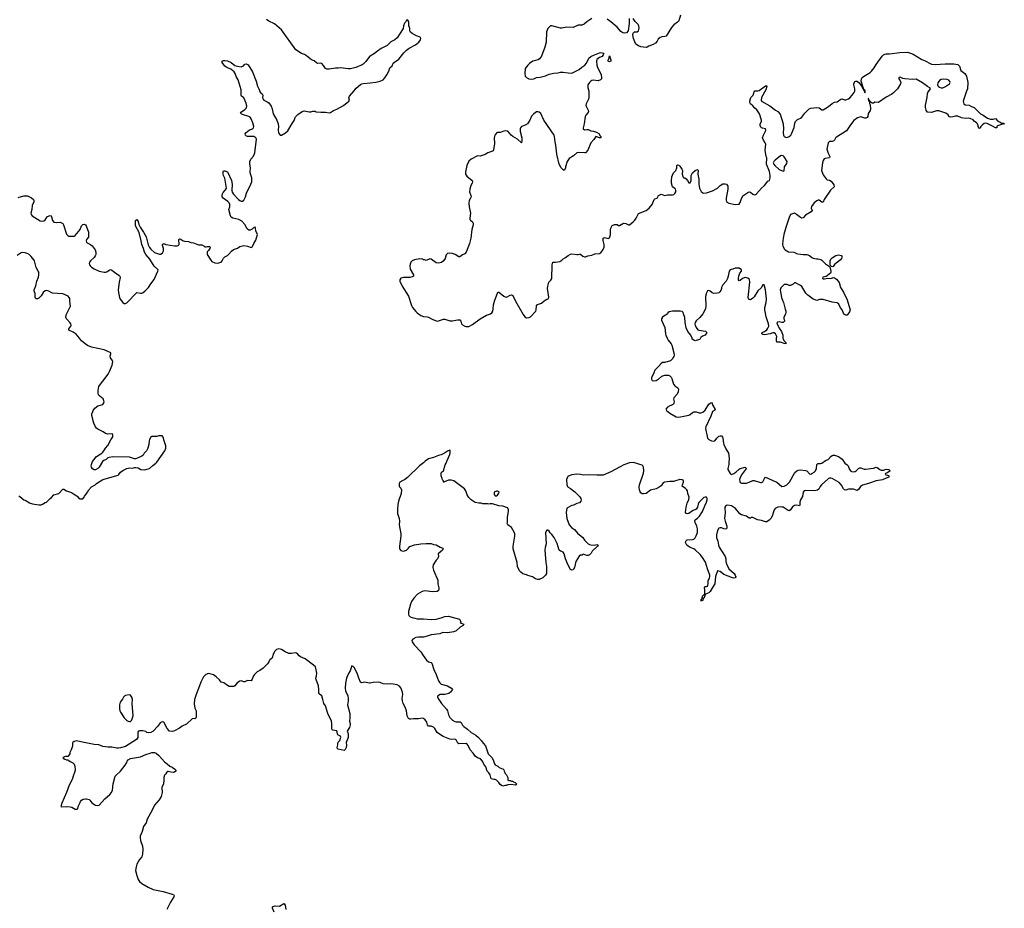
# Model space of a CAD drawing. Header units: inches. Extents: x 2294237 to 2473966, y 835830 to 1006981.
# Tile 68 of 77: x 2414426 to 2430091, y 890930 to 905068. Entities that reach past the tile are written whole.
import ezdxf

# ---------------------------------------------------------------- set-up
doc = ezdxf.new("R2010")
doc.units = ezdxf.units.IN
doc.header["$MEASUREMENT"] = 0
for name, color, linetype in [('C4819', 7, 'Continuous'), ('C4829', 7, 'Continuous'), ('C4910', 7, 'Continuous'), ('C4920', 7, 'Continuous'), ('C4930', 7, 'Continuous')]:
    doc.layers.add(name, color=color, linetype=linetype)

msp = doc.modelspace()

# ---------------------------------------------------------------- linework, layer by layer
at = {"layer": 'C4819', "color": 6, "elevation": 100}
for points in [[(2414410, 897492), (2414430, 897482), (2414491, 897431), (2414510, 897425), (2414580, 897380), (2414627, 897367), (2414730, 897351), (2414769, 897351), (2414790, 897358), (2414830, 897385), (2414850, 897391), (2414908, 897450), (2414930, 897465), (2414969, 897511), (2415050, 897531), (2415110, 897601), (2415130, 897598), (2415170, 897571), (2415250, 897545), (2415282, 897522), (2415310, 897511), (2415342, 897490), (2415363, 897463), (2415387, 897447), (2415410, 897443), (2415430, 897447), (2415449, 897470), (2415455, 897490), (2415482, 897518), (2415504, 897550), (2415524, 897590), (2415570, 897636), (2415628, 897670), (2415649, 897690), (2415750, 897753), (2415990, 897819), (2416005, 897830), (2416030, 897871), (2416064, 897896), (2416128, 897930), (2416170, 897939), (2416225, 897935), (2416250, 897945), (2416270, 897946), (2416310, 897936), (2416354, 897910), (2416410, 897905), (2416490, 897930), (2416543, 897977), (2416589, 898010), (2416607, 898030), (2416735, 898210), (2416751, 898250), (2416750, 898290), (2416722, 898370), (2416710, 898426), (2416690, 898448), (2416632, 898448), (2416610, 898438), (2416590, 898435), (2416530, 898438), (2416512, 898428), (2416491, 898390), (2416485, 898370), (2416481, 898310), (2416465, 898250), (2416441, 898210), (2416406, 898170), (2416390, 898142), (2416370, 898124), (2416310, 898095), (2416270, 898082), (2416250, 898082), (2416170, 898109), (2415910, 898113), (2415850, 898102), (2415830, 898095), (2415802, 898070), (2415766, 898054), (2415743, 898037), (2415691, 897950), (2415670, 897929), (2415630, 897909), (2415610, 897909), (2415584, 897924), (2415570, 897948), (2415565, 897970), (2415567, 897993), (2415583, 898037), (2415650, 898118), (2415730, 898171), (2415749, 898190), (2415776, 898224), (2415789, 898251), (2415830, 898292), (2415875, 898385), (2415908, 898430), (2415906, 898470), (2415890, 898478), (2415830, 898474), (2415790, 898484), (2415755, 898510), (2415670, 898552), (2415650, 898567), (2415634, 898590), (2415606, 898650), (2415573, 898770), (2415574, 898790), (2415596, 898850), (2415621, 898890), (2415670, 898923), (2415750, 898947), (2415766, 898970), (2415769, 898990), (2415754, 899034), (2415699, 899079), (2415682, 899102), (2415673, 899130), (2415673, 899170), (2415684, 899230), (2415710, 899270), (2415750, 899316), (2415832, 899430), (2415855, 899470), (2415895, 899570), (2415906, 899630), (2415899, 899650), (2415868, 899690), (2415866, 899714), (2415878, 899750), (2415874, 899770), (2415770, 899817), (2415570, 899857), (2415505, 899885), (2415465, 899910), (2415410, 899957), (2415377, 900000)], [(2420000, 894512), (2419990, 894510), (2419912, 894528), (2419870, 894518), (2419849, 894530), (2419819, 894590), (2419798, 894658), (2419750, 894755), (2419730, 894778), (2419710, 894788), (2419681, 894710), (2419656, 894664), (2419626, 894590), (2419610, 894510), (2419603, 894430), (2419611, 894390), (2419644, 894310), (2419651, 894269), (2419651, 894230), (2419643, 894170), (2419679, 894030), (2419679, 893961), (2419671, 893910), (2419682, 893870), (2419682, 893850), (2419671, 893809), (2419638, 893750), (2419644, 893724), (2419651, 893710), (2419651, 893650), (2419621, 893570), (2419624, 893524), (2419620, 893490), (2419605, 893455), (2419590, 893439), (2419490, 893464), (2419482, 893470), (2419477, 893490), (2419485, 893530), (2419485, 893555), (2419490, 893572), (2419518, 893602), (2419534, 893654), (2419529, 893670), (2419489, 893689), (2419480, 893700), (2419477, 893737), (2419470, 893755), (2419410, 893762), (2419398, 893770), (2419389, 893790), (2419394, 893870), (2419386, 893910), (2419327, 894030), (2419290, 894150), (2419262, 894190), (2419250, 894250), (2419230, 894309), (2419195, 894335), (2419185, 894350), (2419185, 894410), (2419177, 894470), (2419141, 894570), (2419139, 894590), (2419149, 894631), (2419152, 894670), (2419144, 894724), (2419130, 894770), (2419101, 894801), (2418970, 894898), (2418892, 894932), (2418870, 894945), (2418850, 894974), (2418830, 894989), (2418810, 894993), (2418750, 894983), (2418705, 894985), (2418650, 895009), (2418590, 895049), (2418550, 895061), (2418510, 895046), (2418482, 895018), (2418460, 894970), (2418445, 894915), (2418436, 894904), (2418411, 894889), (2418401, 894879), (2418390, 894849), (2418370, 894822), (2418298, 894750), (2418247, 894713), (2418205, 894690), (2418161, 894650), (2418146, 894630), (2418126, 894574), (2418110, 894549), (2418050, 894555), (2418010, 894535), (2417990, 894535), (2417950, 894549), (2417930, 894544), (2417883, 894517), (2417850, 894468), (2417830, 894458), (2417760, 894460), (2417730, 894474), (2417675, 894515), (2417630, 894529), (2417604, 894564), (2417554, 894614), (2417510, 894647), (2417470, 894658), (2417430, 894664), (2417389, 894651), (2417349, 894611), (2417305, 894530), (2417287, 894470), (2417231, 894330), (2417205, 894250), (2417201, 894181), (2417214, 894114), (2417231, 894070), (2417234, 893966), (2417226, 893954), (2417214, 893946), (2417190, 893949), (2417170, 893945), (2417081, 893859), (2417012, 893830), (2416970, 893795), (2416886, 893754), (2416850, 893744), (2416809, 893749), (2416773, 893790), (2416718, 893890), (2416690, 893898), (2416660, 893880), (2416625, 893830), (2416551, 893750), (2416510, 893729), (2416470, 893724), (2416449, 893729), (2416430, 893742), (2416385, 893755), (2416330, 893755), (2416314, 893750), (2416306, 893730), (2416307, 893650), (2416296, 893630), (2416283, 893617), (2416110, 893507), (2416030, 893481), (2415997, 893477), (2415970, 893477), (2415890, 893492), (2415833, 893493), (2415746, 893506), (2415686, 893530), (2415610, 893535), (2415397, 893577), (2415330, 893595), (2415290, 893586), (2415270, 893566), (2415265, 893555), (2415265, 893510), (2415245, 893450), (2415222, 893410), (2415222, 893390), (2415214, 893370), (2415192, 893348), (2415153, 893347), (2415114, 893330), (2415118, 893318), (2415144, 893304), (2415170, 893292), (2415190, 893292), (2415210, 893282), (2415227, 893267), (2415270, 893242), (2415290, 893222), (2415305, 893190), (2415307, 893130), (2415299, 893090), (2415281, 893050), (2415263, 892977), (2415211, 892889), (2415171, 892770), (2415095, 892605), (2415082, 892550), (2415090, 892542), (2415170, 892551), (2415230, 892547), (2415257, 892537), (2415310, 892507), (2415335, 892505), (2415350, 892514), (2415355, 892550), (2415389, 892611), (2415394, 892630), (2415409, 892650), (2415435, 892665), (2415470, 892673), (2415490, 892673), (2415530, 892661), (2415543, 892650), (2415571, 892610), (2415630, 892571), (2415670, 892565), (2415690, 892571), (2415779, 892670), (2415860, 892740), (2415884, 892770), (2415900, 892810), (2415912, 892908), (2415945, 893030), (2415958, 893050), (2416027, 893113), (2416106, 893210), (2416129, 893250), (2416134, 893270), (2416149, 893290), (2416190, 893311), (2416350, 893339), (2416430, 893376), (2416499, 893401), (2416530, 893408), (2416570, 893408), (2416596, 893396), (2416639, 893359), (2416687, 893310), (2416730, 893258), (2416757, 893237), (2416774, 893230), (2416814, 893190), (2416850, 893178), (2416890, 893151), (2416911, 893130), (2416911, 893110), (2416890, 893097), (2416870, 893093), (2416830, 893097), (2416790, 893109), (2416775, 893105), (2416764, 893096), (2416751, 893069), (2416731, 893049), (2416719, 893010), (2416721, 892970), (2416711, 892911), (2416687, 892850), (2416691, 892770), (2416675, 892710), (2416643, 892657), (2416570, 892570), (2416535, 892490), (2416453, 892350), (2416437, 892290), (2416394, 892230), (2416375, 892150), (2416343, 892077), (2416340, 892050), (2416348, 892010), (2416381, 891921), (2416384, 891870), (2416379, 891790), (2416367, 891750), (2416330, 891704), (2416288, 891630), (2416276, 891590), (2416270, 891530), (2416287, 891450), (2416310, 891387), (2416330, 891359), (2416370, 891323), (2416470, 891264), (2416548, 891228), (2416710, 891195), (2416850, 891153), (2416872, 891150), (2416880, 891140), (2416883, 891130), (2416877, 891110), (2416827, 891030), (2416766, 890910)], [(2418473, 890870), (2418449, 890930), (2418449, 890951), (2418460, 890960), (2418490, 890968), (2418557, 890963), (2418630, 891005), (2418650, 890982), (2418661, 890910)]]:
    msp.add_lwpolyline(points, dxfattribs=at)
msp.add_lwpolyline([(2416169, 894329), (2416110, 894316), (2416096, 894310), (2416079, 894290), (2416062, 894258), (2416026, 894210), (2416018, 894190), (2416011, 894170), (2416011, 894110), (2416021, 894070), (2416031, 894050), (2416090, 893961), (2416130, 893919), (2416150, 893907), (2416170, 893901), (2416190, 893902), (2416204, 893916), (2416217, 893943), (2416229, 893991), (2416215, 894190), (2416221, 894250), (2416212, 894292), (2416190, 894319)], close=True, dxfattribs=at)
at = {"layer": 'C4829', "color": 6, "elevation": 100}
for points in [[(2424727, 900000), (2424740, 899970), (2424790, 899911), (2424799, 899890), (2424832, 899770), (2424837, 899730), (2424831, 899709), (2424816, 899690), (2424811, 899670), (2424778, 899642), (2424690, 899616), (2424650, 899612), (2424630, 899597), (2424590, 899549), (2424531, 899490), (2424516, 899450), (2424477, 899370), (2424475, 899350), (2424486, 899330), (2424510, 899324), (2424550, 899327), (2424570, 899336), (2424590, 899349), (2424642, 899398), (2424690, 899412), (2424750, 899412), (2424770, 899404), (2424790, 899383), (2424801, 899361), (2424829, 899269), (2424850, 899243), (2424895, 899210), (2424907, 899190), (2424904, 899150), (2424887, 899110), (2424833, 899050), (2424827, 899030), (2424837, 898990), (2424834, 898966), (2424827, 898953), (2424810, 898939), (2424770, 898925), (2424730, 898902), (2424708, 898870), (2424718, 898850), (2424767, 898810), (2424870, 898748), (2424910, 898744), (2425070, 898778), (2425093, 898787), (2425130, 898817), (2425152, 898828), (2425190, 898831), (2425234, 898814), (2425270, 898812), (2425296, 898824), (2425330, 898857), (2425390, 898950), (2425410, 898967), (2425430, 898976), (2425444, 898964), (2425453, 898930), (2425491, 898869), (2425484, 898856), (2425450, 898832), (2425442, 898818), (2425421, 898759), (2425341, 898590), (2425337, 898570), (2425341, 898530), (2425360, 898470), (2425369, 898410), (2425390, 898388), (2425430, 898366), (2425470, 898360), (2425490, 898374), (2425516, 898410), (2425550, 898441), (2425570, 898448), (2425590, 898447), (2425608, 898428), (2425614, 898410), (2425622, 898330), (2425629, 898310), (2425661, 898241), (2425704, 898170), (2425712, 898090), (2425710, 898010), (2425709, 897990), (2425692, 897930), (2425694, 897914), (2425730, 897847), (2425739, 897839), (2425750, 897833), (2425790, 897849), (2425819, 897870), (2425870, 897919), (2425889, 897930), (2425967, 897947), (2425980, 897940), (2425984, 897930), (2425974, 897910), (2425910, 897828), (2425884, 897770), (2425880, 897750), (2425883, 897723), (2425890, 897707), (2425910, 897696), (2425950, 897692), (2425990, 897696), (2426031, 897709), (2426090, 897736), (2426110, 897739), (2426210, 897706), (2426230, 897704), (2426250, 897717), (2426273, 897767), (2426292, 897788), (2426330, 897776), (2426410, 897735), (2426473, 897710), (2426550, 897643), (2426590, 897648), (2426630, 897669), (2426672, 897710), (2426757, 897863), (2426788, 897892), (2426810, 897901), (2426850, 897907), (2426930, 897895), (2426950, 897888), (2426990, 897844), (2427010, 897840), (2427030, 897846), (2427068, 897870), (2427086, 897890), (2427102, 897930), (2427109, 897991), (2427118, 898002), (2427130, 898008), (2427167, 898007), (2427190, 898014), (2427244, 898056), (2427290, 898073), (2427330, 898121), (2427350, 898134), (2427370, 898138), (2427390, 898138), (2427450, 898117), (2427510, 898076), (2427555, 898015), (2427590, 897988), (2427604, 897970), (2427630, 897910), (2427650, 897884), (2427677, 897877), (2427718, 897882), (2427732, 897888), (2427770, 897927), (2427790, 897939), (2427810, 897938), (2427859, 897919), (2427884, 897916), (2428008, 897932), (2428050, 897947), (2428070, 897944), (2428110, 897910), (2428130, 897903), (2428170, 897900), (2428210, 897915), (2428256, 897910), (2428275, 897890), (2428238, 897862), (2428202, 897850), (2428194, 897830), (2428250, 897816), (2428256, 897810), (2428256, 897790), (2428210, 897776), (2428150, 897747), (2428050, 897732), (2427930, 897687), (2427836, 897664), (2427800, 897640), (2427770, 897595), (2427750, 897579), (2427690, 897599), (2427610, 897597), (2427570, 897581), (2427550, 897586), (2427530, 897604), (2427502, 897662), (2427464, 897704), (2427350, 897767), (2427330, 897774), (2427310, 897774), (2427290, 897763), (2427182, 897670), (2427160, 897640), (2427140, 897600), (2427119, 897581), (2427070, 897571), (2426930, 897579), (2426907, 897570), (2426893, 897550), (2426878, 897482), (2426847, 897430), (2426837, 897390), (2426836, 897344), (2426830, 897334), (2426790, 897344), (2426750, 897337), (2426722, 897318), (2426690, 897272), (2426670, 897255), (2426650, 897260), (2426570, 897310), (2426550, 897315), (2426530, 897317), (2426490, 897310), (2426446, 897290), (2426427, 897270), (2426395, 897170), (2426374, 897130), (2426350, 897103), (2426310, 897079), (2426290, 897078), (2426230, 897099), (2426166, 897110), (2426090, 897150), (2426070, 897147), (2426050, 897137), (2426030, 897136), (2425990, 897170), (2425910, 897192), (2425885, 897205), (2425812, 897290), (2425750, 897333), (2425690, 897342), (2425670, 897339), (2425653, 897330), (2425644, 897310), (2425642, 897290), (2425649, 897230), (2425640, 897130), (2425647, 897090), (2425675, 897010), (2425675, 896985), (2425670, 896969), (2425650, 896963), (2425630, 896966), (2425590, 896984), (2425570, 896985), (2425550, 896978), (2425530, 896941), (2425513, 896870), (2425512, 896830), (2425533, 896770), (2425544, 896710), (2425556, 896676), (2425649, 896530), (2425659, 896490), (2425659, 896450), (2425669, 896409), (2425708, 896330), (2425795, 896255), (2425810, 896230), (2425817, 896203), (2425810, 896189), (2425790, 896185), (2425768, 896188), (2425630, 896241), (2425570, 896289), (2425530, 896298), (2425497, 896210), (2425485, 896090), (2425446, 896034), (2425411, 895969), (2425390, 895950), (2425334, 895926), (2425332, 895910), (2425322, 895898), (2425314, 895870), (2425302, 895858), (2425293, 895830), (2425275, 895825), (2425270, 895818), (2425266, 895826), (2425270, 895842), (2425281, 895859), (2425290, 895898), (2425325, 895935), (2425327, 895990), (2425322, 896038), (2425329, 896050), (2425350, 896050), (2425370, 896057), (2425376, 896070), (2425380, 896090), (2425379, 896141), (2425402, 896190), (2425407, 896210), (2425406, 896230), (2425368, 896330), (2425335, 896435), (2425290, 896510), (2425250, 896557), (2425170, 896635), (2425150, 896650), (2425092, 896672), (2425060, 896690), (2425038, 896710), (2425020, 896750), (2425023, 896770), (2425047, 896793), (2425130, 896797), (2425150, 896804), (2425170, 896823), (2425190, 896855), (2425209, 896910), (2425210, 896970), (2425201, 897010), (2425170, 897070), (2425165, 897095), (2425170, 897110), (2425210, 897140), (2425242, 897170), (2425290, 897241), (2425325, 897335), (2425353, 897390), (2425362, 897430), (2425361, 897450), (2425350, 897471), (2425330, 897474), (2425310, 897465), (2425230, 897387), (2425218, 897362), (2425207, 897310), (2425190, 897280), (2425128, 897252), (2425070, 897214), (2425050, 897208), (2425029, 897210), (2425017, 897230), (2425028, 897310), (2425046, 897374), (2425072, 897432), (2425076, 897470), (2425055, 897530), (2425049, 897570), (2425039, 897590), (2425014, 897614), (2424985, 897630), (2424968, 897648), (2424970, 897670), (2424984, 897710), (2424985, 897725), (2424980, 897740), (2424968, 897748), (2424930, 897753), (2424830, 897723), (2424770, 897721), (2424686, 897710), (2424663, 897697), (2424632, 897650), (2424602, 897630), (2424550, 897605), (2424459, 897581), (2424390, 897532), (2424350, 897524), (2424330, 897526), (2424310, 897539), (2424298, 897558), (2424285, 897590), (2424279, 897630), (2424287, 897670), (2424352, 897852), (2424356, 897890), (2424349, 897950), (2424341, 897970), (2424330, 897981), (2424290, 897989), (2424262, 898002), (2424190, 898023), (2424130, 898016), (2424035, 897985), (2423830, 897872), (2423710, 897823), (2423610, 897819), (2423490, 897825), (2423390, 897821), (2423350, 897833), (2423290, 897840), (2423210, 897829), (2423154, 897806), (2423131, 897770), (2423127, 897750), (2423131, 897670), (2423142, 897642), (2423152, 897630), (2423191, 897611), (2423258, 897558), (2423335, 897475), (2423351, 897450), (2423356, 897430), (2423351, 897409), (2423330, 897382), (2423290, 897369), (2423237, 897343), (2423210, 897338), (2423130, 897298), (2423119, 897230), (2423130, 897130), (2423170, 897031), (2423206, 896990), (2423250, 896955), (2423301, 896901), (2423383, 896830), (2423410, 896790), (2423470, 896730), (2423490, 896718), (2423510, 896713), (2423570, 896710), (2423610, 896721), (2423631, 896710), (2423619, 896690), (2423535, 896610), (2423518, 896582), (2423490, 896554), (2423470, 896545), (2423450, 896544), (2423390, 896566), (2423374, 896550), (2423350, 896549), (2423325, 896535), (2423273, 896447), (2423251, 896350), (2423230, 896318), (2423210, 896309), (2423190, 896319), (2423152, 896390), (2423109, 896490), (2423089, 896570), (2423070, 896597), (2423050, 896609), (2423030, 896613), (2423010, 896630), (2422976, 896736), (2422930, 896830), (2422890, 896879), (2422863, 896903), (2422850, 896928), (2422830, 896948), (2422810, 896944), (2422791, 896910), (2422803, 896730), (2422786, 896670), (2422780, 896630), (2422794, 896430), (2422806, 896370), (2422805, 896255), (2422790, 896230), (2422750, 896189), (2422690, 896164), (2422670, 896164), (2422634, 896174), (2422584, 896204), (2422510, 896224), (2422490, 896237), (2422433, 896253), (2422420, 896260), (2422398, 896278), (2422380, 896300), (2422346, 896370), (2422338, 896430), (2422279, 896650), (2422278, 896690), (2422304, 896850), (2422302, 896890), (2422293, 896913), (2422248, 896990), (2422190, 897029), (2422182, 897050), (2422188, 897072), (2422185, 897150), (2422205, 897250), (2422204, 897270), (2422190, 897298), (2422184, 897304), (2422110, 897329), (2422050, 897333), (2421950, 897368), (2421910, 897368), (2421890, 897362), (2421870, 897368), (2421792, 897368), (2421770, 897375), (2421730, 897375), (2421670, 897389), (2421608, 897430), (2421570, 897468), (2421544, 897510), (2421525, 897570), (2421503, 897603), (2421330, 897729), (2421290, 897742), (2421250, 897744), (2421182, 897718), (2421172, 897708), (2421166, 897710), (2421166, 897730), (2421150, 897746), (2421148, 897770), (2421129, 897809), (2421129, 897850), (2421135, 897870), (2421169, 897891), (2421194, 897986), (2421209, 898011), (2421225, 898055), (2421269, 898150), (2421275, 898175), (2421275, 898215), (2421270, 898218), (2421230, 898202), (2421185, 898170), (2421133, 898147), (2421090, 898135), (2421010, 898102), (2420930, 898084), (2420874, 898046), (2420850, 898019), (2420786, 897970), (2420597, 897783), (2420550, 897749), (2420522, 897738), (2420472, 897708), (2420462, 897690), (2420462, 897650), (2420470, 897634), (2420490, 897614), (2420501, 897590), (2420495, 897530), (2420454, 897406), (2420443, 897357), (2420437, 897283), (2420438, 897210), (2420461, 897130), (2420467, 897090), (2420461, 897030), (2420491, 896889), (2420491, 896850), (2420468, 896690), (2420467, 896650), (2420490, 896623), (2420530, 896613), (2420579, 896630), (2420607, 896653), (2420630, 896685), (2420707, 896713), (2420810, 896731), (2420890, 896736), (2420970, 896735), (2421010, 896719), (2421051, 896711), (2421115, 896675), (2421158, 896658), (2421162, 896650), (2421151, 896630), (2421085, 896570), (2421090, 896526), (2421072, 896490), (2421051, 896469), (2421006, 896394), (2421000, 896360), (2420999, 896350), (2421011, 896310), (2421076, 896150), (2421078, 896090), (2421094, 896030), (2421094, 896006), (2421090, 895988), (2421070, 895969), (2420995, 895965), (2420870, 895980), (2420830, 895970), (2420752, 895928), (2420695, 895865), (2420657, 895810), (2420642, 895770), (2420612, 895650), (2420610, 895610), (2420619, 895590), (2420638, 895570), (2420670, 895555), (2420710, 895544), (2420750, 895537), (2420850, 895537), (2420970, 895526), (2421050, 895533), (2421130, 895550), (2421190, 895575), (2421250, 895580), (2421422, 895530), (2421430, 895522), (2421442, 895490), (2421434, 895470), (2421494, 895450), (2421482, 895430), (2421436, 895404), (2421370, 895347), (2421330, 895327), (2421230, 895315), (2421160, 895320), (2421110, 895298), (2420970, 895281), (2420910, 895260), (2420850, 895246), (2420810, 895242), (2420770, 895245), (2420730, 895237), (2420678, 895210), (2420667, 895190), (2420671, 895170), (2420701, 895121), (2420805, 895010), (2420845, 894950), (2420900, 894880), (2420930, 894851), (2420970, 894841), (2420981, 894830), (2421015, 894730), (2421050, 894652), (2421071, 894590), (2421088, 894548), (2421110, 894518), (2421130, 894498), (2421231, 894471), (2421294, 894430), (2421312, 894412), (2421282, 894370), (2421251, 894349), (2421190, 894334), (2421114, 894330), (2421073, 894307), (2421072, 894290), (2421096, 894250), (2421139, 894190), (2421218, 894098), (2421232, 894070), (2421249, 894009), (2421270, 893968), (2421310, 893922), (2421350, 893900), (2421370, 893895), (2421410, 893899), (2421436, 893896), (2421450, 893885), (2421470, 893845), (2421490, 893821), (2421550, 893781), (2421606, 893726), (2421684, 893684), (2421724, 893650), (2421774, 893594), (2421797, 893557), (2421836, 893516), (2421880, 893390), (2421936, 893330), (2421959, 893290), (2421978, 893230), (2421990, 893212), (2422034, 893190), (2422052, 893172), (2422078, 893158), (2422090, 893152), (2422114, 893150), (2422130, 893134), (2422133, 893113), (2422142, 893090), (2422150, 893074), (2422172, 893052), (2422192, 893010), (2422194, 892970), (2422210, 892962), (2422230, 892962), (2422250, 892952), (2422270, 892952), (2422282, 892942), (2422310, 892931), (2422332, 892910), (2422324, 892896), (2422310, 892889), (2422250, 892899), (2422190, 892895), (2422170, 892886), (2422150, 892886), (2422110, 892875), (2422090, 892882), (2422070, 892899), (2422049, 892930), (2422010, 892969), (2421990, 892978), (2421970, 892978), (2421928, 892990), (2421913, 893053), (2421890, 893088), (2421864, 893110), (2421843, 893183), (2421810, 893222), (2421789, 893270), (2421755, 893310), (2421710, 893323), (2421670, 893349), (2421641, 893401), (2421595, 893450), (2421563, 893523), (2421543, 893543), (2421530, 893550), (2421410, 893545), (2421396, 893556), (2421370, 893609), (2421350, 893621), (2421290, 893618), (2421270, 893623), (2421165, 893665), (2421118, 893690), (2421068, 893728), (2421029, 893790), (2421010, 893813), (2420970, 893829), (2420929, 893830), (2420913, 893850), (2420903, 893890), (2420875, 893930), (2420850, 893949), (2420830, 893955), (2420770, 893947), (2420690, 893947), (2420650, 893939), (2420630, 893939), (2420610, 893949), (2420592, 893990), (2420578, 894070), (2420560, 894130), (2420528, 894190), (2420515, 894230), (2420511, 894270), (2420523, 894330), (2420517, 894370), (2420490, 894439), (2420467, 894467), (2420430, 894485), (2420370, 894497), (2420330, 894499), (2420270, 894494), (2420210, 894502), (2420162, 894522), (2420130, 894530), (2420050, 894524), (2420000, 894512)], [(2425256, 900000), (2425251, 899989), (2425240, 899980), (2425227, 899973), (2425170, 899961), (2425149, 899970), (2425127, 899987), (2425123, 900000)], [(2426569, 900000), (2426570, 899990), (2426582, 899962), (2426615, 899930), (2426614, 899910), (2426590, 899914), (2426530, 899939), (2426470, 899939), (2426464, 899964), (2426467, 900000)]]:
    msp.add_lwpolyline(points, dxfattribs=at)
msp.add_lwpolyline([(2422030, 897568), (2422010, 897568), (2421974, 897550), (2421973, 897513), (2421990, 897494), (2422010, 897492), (2422030, 897502), (2422050, 897534), (2422055, 897550), (2422050, 897558)], close=True, dxfattribs=at)
at = {"layer": 'C4910', "color": 6, "elevation": 100}
for points in [[(2420000, 904488), (2419990, 904482), (2419930, 904402), (2419890, 904362), (2419872, 904350), (2419771, 904309), (2419690, 904289), (2419650, 904289), (2419530, 904305), (2419490, 904296), (2419450, 904295), (2419350, 904280), (2419310, 904283), (2419290, 904294), (2419259, 904339), (2419230, 904369), (2419210, 904377), (2419170, 904373), (2419150, 904383), (2419110, 904413), (2419070, 904429), (2418990, 904496), (2418955, 904515), (2418910, 904532), (2418817, 904590), (2418590, 904905), (2418481, 905001), (2418390, 905046), (2418350, 905074)], [(2414402, 902238), (2414490, 902266), (2414528, 902268), (2414550, 902264), (2414613, 902233), (2414643, 902210), (2414651, 902190), (2414651, 902170), (2414622, 902110), (2414618, 902050), (2414603, 901990), (2414609, 901969), (2414625, 901950), (2414750, 901870), (2414790, 901864), (2414810, 901867), (2414824, 901876), (2414850, 901917), (2414870, 901938), (2414910, 901955), (2414927, 901947), (2414934, 901934), (2414950, 901871), (2414970, 901847), (2415010, 901840), (2415070, 901846), (2415090, 901839), (2415110, 901824), (2415122, 901802), (2415170, 901656), (2415190, 901636), (2415210, 901625), (2415270, 901622), (2415290, 901625), (2415306, 901634), (2415390, 901730), (2415409, 901790), (2415430, 901811), (2415450, 901815), (2415470, 901805), (2415485, 901790), (2415518, 901690), (2415521, 901670), (2415518, 901610), (2415491, 901570), (2415483, 901550), (2415487, 901530), (2415498, 901518), (2415550, 901492), (2415578, 901470), (2415625, 901405), (2415637, 901370), (2415636, 901330), (2415627, 901310), (2415610, 901284), (2415553, 901230), (2415538, 901210), (2415532, 901190), (2415534, 901170), (2415547, 901150), (2415570, 901130), (2415610, 901106), (2415690, 901069), (2415769, 901051), (2415790, 901051), (2415810, 901058), (2415850, 901085), (2415870, 901093), (2415890, 901085), (2415932, 901052), (2416010, 901000), (2416018, 900990), (2416024, 900964), (2416007, 900890), (2415994, 900770), (2415997, 900730), (2416015, 900650), (2416023, 900623), (2416068, 900568), (2416090, 900554), (2416110, 900554), (2416130, 900562), (2416290, 900730), (2416350, 900716), (2416370, 900718), (2416390, 900727), (2416424, 900756), (2416473, 900810), (2416510, 900868), (2416565, 900935), (2416625, 901070), (2416627, 901090), (2416620, 901100), (2416567, 901147), (2416497, 901257), (2416431, 901330), (2416412, 901370), (2416395, 901430), (2416370, 901490), (2416360, 901550), (2416324, 901684), (2416270, 901790), (2416266, 901854), (2416270, 901872), (2416289, 901891), (2416310, 901858), (2416320, 901810), (2416340, 901770), (2416397, 901690), (2416436, 901616), (2416468, 901488), (2416490, 901444), (2416510, 901419), (2416570, 901366), (2416650, 901337), (2416670, 901336), (2416679, 901341), (2416699, 901361), (2416714, 901390), (2416716, 901430), (2416704, 901464), (2416698, 901470), (2416698, 901490), (2416703, 901497), (2416710, 901502), (2416730, 901501), (2416753, 901493), (2416890, 901471), (2416929, 901471), (2416945, 901475), (2416962, 901490), (2416958, 901570), (2416970, 901582), (2416990, 901576), (2417017, 901557), (2417045, 901545), (2417110, 901537), (2417150, 901525), (2417190, 901520), (2417270, 901488), (2417325, 901485), (2417354, 901470), (2417373, 901453), (2417390, 901452), (2417410, 901462), (2417450, 901462), (2417456, 901450), (2417450, 901428), (2417430, 901398), (2417406, 901374), (2417406, 901330), (2417464, 901244), (2417483, 901223), (2417530, 901201), (2417570, 901197), (2417630, 901211), (2417649, 901230), (2417670, 901276), (2417690, 901295), (2417730, 901315), (2417750, 901331), (2417795, 901385), (2417829, 901411), (2417890, 901435), (2417930, 901459), (2417990, 901475), (2418050, 901466), (2418106, 901446), (2418118, 901450), (2418130, 901462), (2418149, 901510), (2418181, 901559), (2418211, 901650), (2418180, 901710), (2418176, 901750), (2418170, 901768), (2418150, 901762), (2418123, 901737), (2418090, 901719), (2418070, 901719), (2418043, 901743), (2418009, 901810), (2417961, 901861), (2417910, 901892), (2417818, 901910), (2417790, 901925), (2417777, 901950), (2417755, 902050), (2417768, 902092), (2417770, 902130), (2417756, 902156), (2417738, 902178), (2417665, 902230), (2417649, 902250), (2417646, 902270), (2417650, 902298), (2417662, 902318), (2417701, 902359), (2417715, 902390), (2417688, 902548), (2417666, 902590), (2417661, 902610), (2417664, 902650), (2417670, 902662), (2417690, 902665), (2417730, 902646), (2417738, 902638), (2417798, 902510), (2417805, 902450), (2417800, 902350), (2417805, 902325), (2417825, 902290), (2417908, 902208), (2417930, 902192), (2417950, 902183), (2417970, 902181), (2417990, 902196), (2417999, 902210), (2418017, 902250), (2418036, 902310), (2418105, 902450), (2418118, 902490), (2418121, 902550), (2418094, 902630), (2418092, 902650), (2418096, 902710), (2418087, 902770), (2418087, 902810), (2418103, 902850), (2418144, 902896), (2418167, 902950), (2418191, 903170), (2418185, 903190), (2418153, 903210), (2418051, 903211), (2418036, 903216), (2418017, 903230), (2418012, 903250), (2418027, 903273), (2418083, 903317), (2418127, 903333), (2418146, 903350), (2418150, 903370), (2418135, 903430), (2418110, 903493), (2418090, 903520), (2418070, 903530), (2417970, 903558), (2417948, 903570), (2417938, 903590), (2418010, 903640), (2418032, 903668), (2418040, 903690), (2418030, 903739), (2417990, 903824), (2417954, 903854), (2417950, 903862), (2417950, 903950), (2417899, 904110), (2417867, 904167), (2417853, 904213), (2417837, 904237), (2417783, 904283), (2417723, 904310), (2417689, 904330), (2417649, 904390), (2417648, 904410), (2417670, 904419), (2417690, 904420), (2417734, 904414), (2417790, 904390), (2417850, 904342), (2417890, 904327), (2417950, 904318), (2417988, 904332), (2418010, 904362), (2418030, 904365), (2418050, 904358), (2418058, 904350), (2418130, 904238), (2418186, 904090), (2418208, 904010), (2418230, 903971), (2418250, 903918), (2418281, 903890), (2418295, 903870), (2418291, 903830), (2418296, 903810), (2418311, 903790), (2418364, 903764), (2418390, 903745), (2418427, 903690), (2418442, 903650), (2418460, 903570), (2418514, 903470), (2418537, 903410), (2418543, 903370), (2418537, 903310), (2418544, 903270), (2418553, 903250), (2418570, 903233), (2418590, 903233), (2418653, 903270), (2418690, 903301), (2418761, 903419), (2418795, 903465), (2418807, 903510), (2418816, 903524), (2418850, 903561), (2418918, 903610), (2418950, 903621), (2419030, 903601), (2419058, 903602), (2419090, 903612), (2419128, 903612), (2419145, 903605), (2419217, 903597), (2419290, 903599), (2419350, 903588), (2419370, 903591), (2419417, 903623), (2419470, 903647), (2419575, 903705), (2419664, 903770), (2419675, 903790), (2419664, 903824), (2419673, 903850), (2419743, 903930), (2419779, 903981), (2419850, 904035), (2419870, 904047), (2419889, 904051), (2420000, 904063)], [(2415377, 900000), (2415326, 900066), (2415278, 900098), (2415209, 900130), (2415205, 900150), (2415238, 900190), (2415244, 900210), (2415237, 900230), (2415226, 900246), (2415168, 900310), (2415157, 900337), (2415163, 900370), (2415210, 900456), (2415233, 900510), (2415223, 900590), (2415223, 900630), (2415214, 900650), (2415195, 900670), (2415110, 900706), (2414950, 900716), (2414926, 900726), (2414890, 900749), (2414850, 900761), (2414830, 900755), (2414798, 900730), (2414766, 900674), (2414730, 900639), (2414709, 900629), (2414690, 900629), (2414678, 900638), (2414672, 900652), (2414670, 900710), (2414658, 900750), (2414658, 900770), (2414684, 900836), (2414697, 900910), (2414726, 900970), (2414732, 901010), (2414728, 901050), (2414722, 901070), (2414686, 901126), (2414659, 901230), (2414650, 901249), (2414610, 901301), (2414570, 901336), (2414547, 901350), (2414510, 901361), (2414470, 901365), (2414450, 901361), (2414384, 901316)]]:
    msp.add_lwpolyline(points, dxfattribs=at)
at = {"layer": 'C4920', "color": 6, "elevation": 100}
for points in [[(2424940, 905140), (2424910, 905050), (2424893, 905030), (2424834, 904986), (2424794, 904946), (2424710, 904809), (2424690, 904799), (2424643, 904797), (2424614, 904786), (2424583, 904757), (2424570, 904729), (2424543, 904697), (2424504, 904676), (2424434, 904646), (2424410, 904630), (2424390, 904627), (2424310, 904636), (2424270, 904650), (2424230, 904681), (2424210, 904715), (2424190, 904769), (2424180, 904830), (2424186, 904854), (2424207, 904873), (2424250, 904876), (2424269, 904890), (2424277, 904910), (2424280, 904940), (2424275, 904970), (2424266, 904990), (2424220, 905040), (2424186, 905090)], [(2420000, 904063), (2420090, 904072), (2420159, 904090), (2420206, 904114), (2420236, 904144), (2420267, 904193), (2420297, 904250), (2420316, 904304), (2420350, 904336), (2420370, 904375), (2420386, 904394), (2420458, 904442), (2420537, 904543), (2420577, 904583), (2420623, 904617), (2420723, 904670), (2420775, 904710), (2420803, 904750), (2420809, 904770), (2420798, 904790), (2420738, 904810), (2420668, 904850), (2420642, 904870), (2420634, 904890), (2420634, 904930), (2420616, 904976), (2420616, 905036), (2420602, 905062), (2420590, 905066), (2420578, 905062), (2420562, 905030), (2420546, 905014), (2420533, 904973), (2420525, 904930), (2420430, 904782), (2420392, 904750), (2420330, 904717), (2420290, 904672), (2420270, 904658), (2420179, 904610), (2420119, 904570), (2420070, 904529), (2420000, 904488)], [(2423530, 905087), (2423446, 905034), (2423404, 904996), (2423370, 904983), (2423310, 904982), (2423230, 904946), (2423130, 904952), (2423050, 904934), (2423030, 904934), (2422890, 904970), (2422870, 904970), (2422858, 904962), (2422830, 904929), (2422806, 904874), (2422800, 904710), (2422778, 904630), (2422727, 904490), (2422694, 904446), (2422676, 904430), (2422590, 904407), (2422536, 904370), (2422510, 904345), (2422470, 904290), (2422460, 904210), (2422470, 904171), (2422489, 904149), (2422528, 904128), (2422570, 904123), (2422604, 904130), (2422650, 904149), (2422705, 904155), (2422790, 904174), (2422850, 904203), (2422923, 904217), (2422990, 904221), (2423030, 904234), (2423070, 904236), (2423150, 904221), (2423210, 904220), (2423230, 904226), (2423324, 904276), (2423370, 904315), (2423416, 904344), (2423443, 904377), (2423483, 904457), (2423510, 904482), (2423570, 904512), (2423650, 904543), (2423670, 904547), (2423715, 904535), (2423718, 904530), (2423711, 904510), (2423690, 904483), (2423650, 904469), (2423627, 904453), (2423610, 904434), (2423602, 904410), (2423607, 904347), (2423617, 904310), (2423663, 904230), (2423678, 904190), (2423684, 904150), (2423681, 904130), (2423667, 904113), (2423630, 904097), (2423550, 904105), (2423530, 904100), (2423510, 904089), (2423490, 904069), (2423467, 904030), (2423462, 903990), (2423483, 903930), (2423480, 903830), (2423474, 903806), (2423436, 903730), (2423434, 903710), (2423438, 903690), (2423470, 903630), (2423475, 903610), (2423468, 903590), (2423432, 903548), (2423423, 903530), (2423406, 903414), (2423390, 903350), (2423391, 903331), (2423410, 903315), (2423450, 903322), (2423470, 903321), (2423510, 903298), (2423557, 903297), (2423600, 903280), (2423637, 903257), (2423660, 903220), (2423672, 903210), (2423673, 903187), (2423650, 903188), (2423607, 903207), (2423590, 903208), (2423560, 903160), (2423512, 903110), (2423462, 902990), (2423430, 902952), (2423410, 902948), (2423310, 902955), (2423290, 902952), (2423238, 902902), (2423170, 902858), (2423137, 902810), (2423111, 902730), (2423110, 902706), (2423090, 902668), (2423070, 902678), (2423039, 902710), (2423007, 902770), (2422970, 902930), (2422956, 903070), (2422944, 903124), (2422935, 903210), (2422928, 903230), (2422764, 903470), (2422715, 903575), (2422690, 903598), (2422670, 903605), (2422650, 903604), (2422603, 903570), (2422569, 903531), (2422544, 903470), (2422502, 903410), (2422470, 903390), (2422410, 903370), (2422392, 903348), (2422387, 903330), (2422386, 903290), (2422412, 903188), (2422417, 903143), (2422411, 903109), (2422346, 903166), (2422269, 903209), (2422243, 903230), (2422190, 903293), (2422150, 903299), (2422130, 903297), (2422070, 903276), (2422030, 903273), (2422010, 903264), (2421983, 903230), (2421975, 903190), (2421981, 903099), (2421964, 902996), (2421958, 902982), (2421950, 902974), (2421871, 902949), (2421830, 902922), (2421750, 902899), (2421710, 902901), (2421610, 902852), (2421570, 902816), (2421538, 902750), (2421517, 902650), (2421520, 902610), (2421540, 902580), (2421622, 902510), (2421628, 902490), (2421623, 902470), (2421602, 902430), (2421585, 902370), (2421584, 902330), (2421605, 902270), (2421606, 902250), (2421600, 902230), (2421576, 902190), (2421570, 902150), (2421575, 902090), (2421596, 901990), (2421585, 901910), (2421588, 901890), (2421598, 901878), (2421632, 901852), (2421640, 901830), (2421638, 901802), (2421618, 901730), (2421604, 901590), (2421581, 901510), (2421530, 901369), (2421510, 901343), (2421470, 901325), (2421430, 901296), (2421410, 901297), (2421354, 901334), (2421310, 901350), (2421264, 901356), (2421230, 901350), (2421210, 901329), (2421193, 901270), (2421170, 901230), (2421136, 901204), (2421092, 901192), (2421050, 901201), (2420970, 901259), (2420950, 901264), (2420890, 901238), (2420867, 901247), (2420850, 901248), (2420836, 901256), (2420790, 901264), (2420706, 901250), (2420669, 901231), (2420650, 901213), (2420639, 901181), (2420635, 901150), (2420640, 901100), (2420691, 901010), (2420692, 900990), (2420670, 900978), (2420631, 900969), (2420530, 900969), (2420490, 900955), (2420471, 900930), (2420471, 900910), (2420511, 900830), (2420609, 900669), (2420659, 900519), (2420675, 900490), (2420726, 900426), (2420747, 900407), (2420810, 900362), (2420850, 900348), (2420910, 900342), (2420930, 900335), (2420990, 900302), (2421050, 900276), (2421070, 900271), (2421090, 900275), (2421170, 900305), (2421190, 900305), (2421270, 900276), (2421310, 900276), (2421391, 900291), (2421430, 900291), (2421445, 900270), (2421456, 900230), (2421471, 900211), (2421510, 900191), (2421530, 900186), (2421570, 900186), (2421630, 900221), (2421749, 900310), (2421850, 900367), (2421918, 900390), (2421936, 900404), (2421953, 900430), (2421961, 900470), (2421964, 900530), (2421979, 900590), (2422031, 900731), (2422050, 900731), (2422098, 900698), (2422130, 900667), (2422150, 900659), (2422170, 900656), (2422230, 900686), (2422250, 900691), (2422270, 900682), (2422315, 900590), (2422436, 900376), (2422463, 900343), (2422490, 900326), (2422530, 900331), (2422550, 900343), (2422637, 900430), (2422643, 900450), (2422646, 900514), (2422662, 900538), (2422730, 900559), (2422770, 900597), (2422810, 900621), (2422832, 900628), (2422841, 900639), (2422845, 900655), (2422821, 900790), (2422827, 900830), (2422845, 900890), (2422878, 900922), (2422891, 900949), (2422899, 901170), (2422901, 901190), (2422909, 901211), (2422949, 901211), (2423017, 901223), (2423050, 901245), (2423070, 901265), (2423110, 901285), (2423150, 901316), (2423190, 901336), (2423210, 901341), (2423290, 901331), (2423310, 901331), (2423330, 901338), (2423350, 901336), (2423386, 901306), (2423410, 901294), (2423430, 901297), (2423467, 901313), (2423530, 901324), (2423577, 901343), (2423650, 901350), (2423670, 901359), (2423710, 901410), (2423725, 901450), (2423724, 901490), (2423707, 901553), (2423709, 901590), (2423730, 901604), (2423790, 901588), (2423810, 901598), (2423823, 901643), (2423825, 901725), (2423830, 901754), (2423850, 901792), (2423890, 901812), (2423930, 901812), (2423953, 901793), (2423970, 901792), (2424031, 901831), (2424070, 901826), (2424110, 901807), (2424130, 901807), (2424187, 901853), (2424210, 901877), (2424233, 901910), (2424270, 901987), (2424390, 902035), (2424441, 902070), (2424487, 902130), (2424522, 902210), (2424530, 902218), (2424569, 902231), (2424590, 902271), (2424630, 902291), (2424690, 902271), (2424730, 902281), (2424810, 902283), (2424831, 902289), (2424850, 902303), (2424862, 902330), (2424864, 902350), (2424859, 902370), (2424850, 902381), (2424809, 902409), (2424795, 902465), (2424794, 902506), (2424802, 902570), (2424810, 902594), (2424828, 902630), (2424840, 902640), (2424862, 902670), (2424879, 902710), (2424882, 902750), (2424890, 902758), (2424910, 902755), (2424930, 902737), (2424962, 902690), (2424971, 902670), (2424967, 902610), (2424974, 902574), (2424981, 902561), (2424990, 902551), (2425010, 902551), (2425030, 902539), (2425050, 902510), (2425070, 902471), (2425090, 902471), (2425107, 902510), (2425111, 902530), (2425110, 902590), (2425128, 902632), (2425170, 902668), (2425210, 902685), (2425217, 902677), (2425221, 902670), (2425212, 902610), (2425229, 902530), (2425233, 902450), (2425243, 902390), (2425270, 902337), (2425296, 902316), (2425311, 902311), (2425350, 902313), (2425450, 902348), (2425525, 902390), (2425570, 902430), (2425610, 902455), (2425650, 902459), (2425671, 902451), (2425690, 902422), (2425694, 902370), (2425665, 902230), (2425664, 902204), (2425671, 902170), (2425708, 902148), (2425808, 902128), (2425870, 902135), (2425890, 902158), (2425902, 902210), (2425930, 902264), (2426010, 902319), (2426030, 902327), (2426050, 902326), (2426090, 902290), (2426110, 902283), (2426130, 902286), (2426150, 902300), (2426230, 902387), (2426277, 902430), (2426310, 902479), (2426330, 902497), (2426353, 902510), (2426365, 902555), (2426366, 902590), (2426354, 902654), (2426307, 902770), (2426310, 902870), (2426302, 902890), (2426286, 902990), (2426295, 903090), (2426287, 903110), (2426258, 903150), (2426244, 903190), (2426257, 903230), (2426295, 903305), (2426293, 903330), (2426241, 903341), (2426227, 903347), (2426219, 903359), (2426207, 903387), (2426207, 903410), (2426225, 903450), (2426227, 903470), (2426196, 903570), (2426154, 903634), (2426119, 903659), (2426090, 903697), (2426054, 903730), (2426042, 903750), (2426041, 903770), (2426059, 903830), (2426093, 903870), (2426110, 903922), (2426124, 903936), (2426170, 903936), (2426190, 903942), (2426290, 904016), (2426310, 904014), (2426303, 903970), (2426294, 903950), (2426229, 903831), (2426221, 903790), (2426228, 903770), (2426360, 903700), (2426450, 903627), (2426486, 903606), (2426525, 903565), (2426570, 903410), (2426575, 903330), (2426574, 903266), (2426579, 903230), (2426590, 903209), (2426610, 903198), (2426630, 903195), (2426670, 903208), (2426694, 903230), (2426707, 903250), (2426745, 903355), (2426758, 903422), (2426770, 903451), (2426801, 903479), (2426850, 903504), (2426870, 903520), (2426917, 903583), (2426987, 903650), (2427010, 903660), (2427110, 903670), (2427144, 903664), (2427190, 903636), (2427210, 903636), (2427294, 903686), (2427350, 903733), (2427390, 903755), (2427430, 903764), (2427490, 903804), (2427510, 903807), (2427550, 903796), (2427570, 903796), (2427610, 903811), (2427633, 903827), (2427671, 903869), (2427701, 903910), (2427710, 903930), (2427712, 903970), (2427699, 904030), (2427699, 904050), (2427710, 904083), (2427727, 904093), (2427750, 904088), (2427782, 904062), (2427823, 904003), (2427830, 903984), (2427839, 903981), (2427844, 903990), (2427815, 904090), (2427820, 904130), (2427830, 904149), (2427850, 904167), (2427956, 904230), (2427979, 904250), (2428019, 904301), (2428050, 904357), (2428149, 904490), (2428170, 904511), (2428190, 904521), (2428210, 904525), (2428263, 904523), (2428429, 904549), (2428550, 904550), (2428598, 904538), (2428640, 904520), (2428776, 904436), (2428830, 904416), (2428909, 904369), (2428930, 904361), (2428990, 904355), (2429150, 904365), (2429290, 904365), (2429350, 904354), (2429378, 904330), (2429401, 904261), (2429464, 904210), (2429490, 904171), (2429510, 904070), (2429505, 903970), (2429487, 903930), (2429437, 903770), (2429439, 903750), (2429447, 903730), (2429470, 903716), (2429530, 903708), (2429570, 903687), (2429610, 903674), (2429713, 903573), (2429756, 903550), (2429823, 903503), (2429873, 903487), (2429913, 903487), (2429950, 903494), (2429990, 903452), (2430000, 903449)], [(2424122, 905090), (2424120, 905010), (2424105, 904890), (2424078, 904862), (2424050, 904854), (2424020, 904860), (2423990, 904880), (2423931, 904951), (2423832, 905032), (2423770, 905076)], [(2430000, 903385), (2429982, 903378), (2429972, 903370), (2429970, 903346), (2429950, 903348), (2429890, 903382), (2429816, 903416), (2429790, 903421), (2429770, 903415), (2429743, 903397), (2429714, 903366), (2429710, 903349), (2429690, 903338), (2429684, 903344), (2429662, 903410), (2429650, 903428), (2429610, 903455), (2429594, 903474), (2429550, 903499), (2429517, 903503), (2429470, 903494), (2429410, 903507), (2429350, 903536), (2429307, 903533), (2429270, 903521), (2429230, 903519), (2429210, 903529), (2429195, 903555), (2429162, 903582), (2429050, 903618), (2429010, 903616), (2428950, 903595), (2428930, 903593), (2428870, 903599), (2428846, 903630), (2428838, 903670), (2428838, 903710), (2428864, 903830), (2428867, 903893), (2428872, 903910), (2428915, 903970), (2428906, 903986), (2428870, 904006), (2428790, 904064), (2428690, 904120), (2428630, 904119), (2428510, 904129), (2428475, 904135), (2428435, 904155), (2428414, 904150), (2428412, 904130), (2428435, 904095), (2428445, 904070), (2428438, 904050), (2428391, 903970), (2428330, 903907), (2428299, 903881), (2428210, 903838), (2428088, 903752), (2428030, 903754), (2428010, 903742), (2427990, 903738), (2427959, 903759), (2427950, 903781), (2427941, 903781), (2427930, 903817), (2427923, 903817), (2427930, 903779), (2427939, 903779), (2427947, 903733), (2427956, 903716), (2427962, 903650), (2427957, 903623), (2427923, 903577), (2427917, 903530), (2427908, 903512), (2427890, 903502), (2427870, 903503), (2427810, 903522), (2427790, 903520), (2427754, 903506), (2427697, 903463), (2427643, 903397), (2427603, 903330), (2427579, 903301), (2427419, 903201), (2427410, 903194), (2427390, 903150), (2427379, 903141), (2427370, 903134), (2427350, 903131), (2427310, 903133), (2427290, 903110), (2427269, 903010), (2427270, 902990), (2427286, 902946), (2427314, 902890), (2427311, 902870), (2427240, 902860), (2427227, 902853), (2427210, 902828), (2427196, 902790), (2427181, 902670), (2427210, 902602), (2427254, 902534), (2427270, 902523), (2427310, 902516), (2427338, 902498), (2427379, 902439), (2427382, 902410), (2427326, 902354), (2427222, 902210), (2427210, 902166), (2427190, 902166), (2427145, 902195), (2427130, 902198), (2427110, 902188), (2427067, 902153), (2427023, 902097), (2427018, 902070), (2427031, 902030), (2427016, 902010), (2426930, 901961), (2426890, 901914), (2426870, 901909), (2426850, 901920), (2426784, 901970), (2426750, 901990), (2426691, 901970), (2426670, 901922), (2426616, 901764), (2426584, 901650), (2426566, 901554), (2426564, 901490), (2426569, 901469), (2426590, 901425), (2426606, 901406), (2426657, 901377), (2426748, 901368), (2426782, 901350), (2426805, 901345), (2426890, 901333), (2426950, 901334), (2426990, 901316), (2427026, 901286), (2427050, 901275), (2427105, 901265), (2427130, 901266), (2427170, 901255), (2427190, 901242), (2427246, 901186), (2427294, 901154), (2427310, 901134), (2427314, 901134), (2427329, 901070), (2427331, 901050), (2427324, 901036), (2427258, 900982), (2427205, 900970), (2427198, 900950), (2427210, 900944), (2427230, 900944), (2427285, 900955), (2427330, 900951), (2427370, 900964), (2427390, 900963), (2427421, 900941), (2427465, 900885), (2427485, 900810), (2427534, 900734), (2427591, 900611), (2427633, 900470), (2427636, 900450), (2427630, 900418), (2427590, 900366), (2427570, 900366), (2427550, 900378), (2427530, 900398), (2427509, 900450), (2427485, 900485), (2427460, 900540), (2427430, 900564), (2427350, 900576), (2427210, 900618), (2427150, 900615), (2427110, 900601), (2427050, 900620), (2426963, 900683), (2426935, 900715), (2426870, 900821), (2426850, 900838), (2426770, 900884), (2426750, 900882), (2426730, 900862), (2426690, 900838), (2426670, 900838), (2426634, 900854), (2426590, 900855), (2426537, 900803), (2426527, 900770), (2426547, 900650), (2426565, 900590), (2426576, 900570), (2426603, 900463), (2426615, 900430), (2426616, 900410), (2426611, 900390), (2426582, 900330), (2426582, 900310), (2426592, 900290), (2426592, 900270), (2426570, 900248), (2426550, 900248), (2426510, 900262), (2426484, 900256), (2426473, 900247), (2426476, 900230), (2426510, 900159), (2426548, 900110), (2426565, 900050), (2426569, 900000)], [(2426467, 900000), (2426470, 900030), (2426451, 900071), (2426430, 900085), (2426410, 900084), (2426365, 900070), (2426273, 900053), (2426250, 900059), (2426235, 900070), (2426238, 900090), (2426274, 900106), (2426310, 900133), (2426330, 900159), (2426342, 900190), (2426338, 900230), (2426303, 900343), (2426281, 900450), (2426281, 900490), (2426303, 900570), (2426308, 900628), (2426289, 900770), (2426270, 900848), (2426250, 900849), (2426220, 900800), (2426170, 900753), (2426110, 900661), (2426090, 900639), (2426050, 900609), (2426030, 900614), (2426019, 900630), (2426015, 900650), (2426042, 900890), (2426034, 900934), (2426010, 900956), (2425970, 900965), (2425927, 900953), (2425890, 900919), (2425870, 900915), (2425863, 900930), (2425861, 900950), (2425866, 900990), (2425883, 901037), (2425909, 901070), (2425908, 901090), (2425870, 901113), (2425850, 901117), (2425810, 901114), (2425770, 901099), (2425744, 901096), (2425731, 901089), (2425711, 901069), (2425699, 900990), (2425687, 900953), (2425665, 900910), (2425610, 900848), (2425591, 900810), (2425591, 900790), (2425582, 900758), (2425564, 900736), (2425550, 900724), (2425530, 900717), (2425470, 900713), (2425441, 900721), (2425409, 900750), (2425390, 900759), (2425370, 900754), (2425350, 900722), (2425338, 900662), (2425340, 900510), (2425334, 900470), (2425293, 900390), (2425245, 900330), (2425190, 900277), (2425172, 900250), (2425167, 900230), (2425170, 900210), (2425190, 900170), (2425216, 900136), (2425230, 900127), (2425335, 900115), (2425358, 900090), (2425331, 900050), (2425288, 900032), (2425261, 900010), (2425256, 900000)], [(2425123, 900000), (2425103, 900050), (2425058, 900110), (2425028, 900168), (2425013, 900250), (2425010, 900328), (2424985, 900390), (2424982, 900410), (2424966, 900426), (2424932, 900432), (2424810, 900432), (2424761, 900419), (2424736, 900404), (2424731, 900390), (2424711, 900370), (2424690, 900364), (2424650, 900337), (2424639, 900310), (2424638, 900290), (2424691, 900170), (2424699, 900070), (2424705, 900050), (2424727, 900000)]]:
    msp.add_lwpolyline(points, dxfattribs=at)
for points in [[(2423810, 904398), (2423789, 904410), (2423789, 904430), (2423799, 904441), (2423810, 904492), (2423824, 904444), (2423832, 904430), (2423830, 904406)], [(2429130, 904123), (2429084, 904116), (2429057, 904103), (2429035, 904065), (2429030, 904030), (2429035, 904015), (2429044, 904004), (2429057, 903997), (2429086, 903986), (2429110, 903985), (2429156, 904004), (2429218, 904050), (2429227, 904070), (2429225, 904085), (2429208, 904108), (2429179, 904119)], [(2427850, 903985), (2427841, 903979), (2427848, 903952), (2427850, 903945), (2427860, 903940), (2427870, 903906), (2427875, 903910), (2427876, 903930), (2427870, 903949), (2427862, 903942), (2427868, 903950), (2427855, 903955), (2427857, 903963)], [(2426550, 902910), (2426530, 902905), (2426445, 902835), (2426423, 902810), (2426414, 902790), (2426424, 902770), (2426441, 902750), (2426510, 902686), (2426570, 902656), (2426590, 902666), (2426595, 902725), (2426630, 902781), (2426634, 902810), (2426590, 902887), (2426570, 902904)], [(2427350, 901135), (2427339, 901139), (2427322, 901162), (2427320, 901230), (2427330, 901259), (2427350, 901279), (2427410, 901316), (2427430, 901324), (2427450, 901328), (2427496, 901316), (2427503, 901310), (2427507, 901290), (2427501, 901270), (2427483, 901250), (2427388, 901172), (2427370, 901143)]]:
    msp.add_lwpolyline(points, close=True, dxfattribs=at)
at = {"layer": 'C4930', "color": 6, "elevation": 100}
msp.add_lwpolyline([(2430000, 903449), (2430022, 903442), (2430044, 903424), (2430080, 903420), (2430091, 903409), (2430030, 903398), (2430000, 903385)], dxfattribs=at)

doc.saveas('drawing.dxf')
